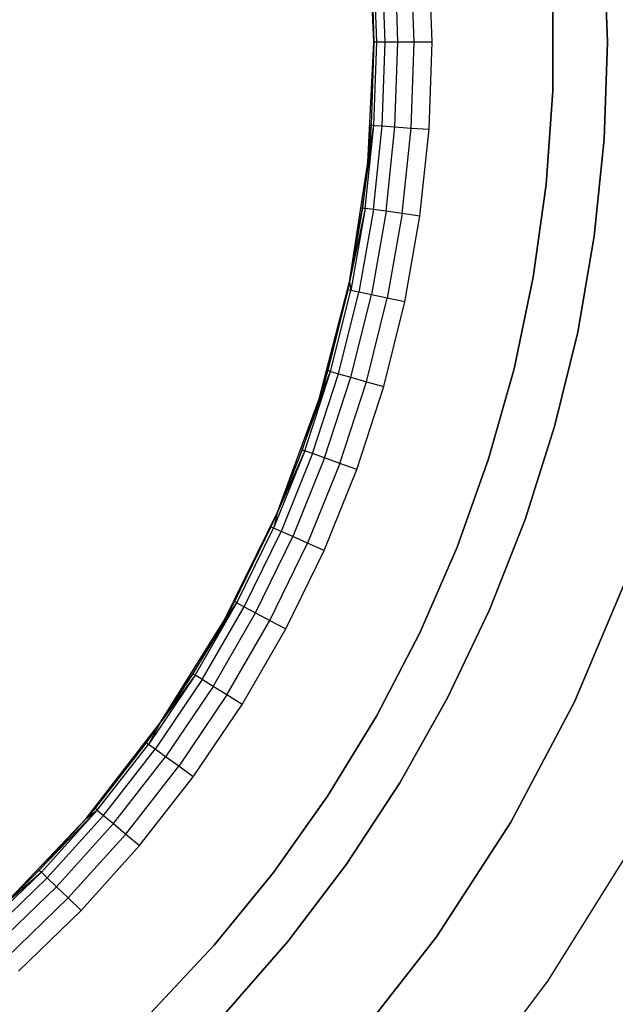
# Model space of a CAD drawing. Extents: x -1.67 to 1.67, y 0.02 to 3.36.
# Tile 16 of 24: x 0.57 to 0.97, y 1.04 to 1.71. Entities that reach past the tile are written whole.
import ezdxf

# ---------------------------------------------------------------- set-up
doc = ezdxf.new("R2010")
doc.units = 0
doc.header["$MEASUREMENT"] = 0
doc.layers.get('0').update_dxf_attribs({"color": 13, "linetype": 'CONTINUOUS'})

# ---------------------------------------------------------------- blocks, each defined once
blk = doc.blocks.new('BAHIA_PM_STL')
at = {"color": 0}
for p, q in [((0.80709, 1.68995, 0.23858), (0.80295, 1.77161, 0.23858)), ((0.80709, 1.68995, 0.23858), (0.80295, 1.77161, 0.23858)), ((0.96291, 1.75582, 0.67559), (0.96516, 1.68995, 0.67559)), ((0.96516, 1.68995, 0.59685), (0.96291, 1.75582, 0.59685)), ((0.96291, 1.75582, 0.67559), (0.96516, 1.68995, 0.67559)), ((0.96516, 1.68995, 0.59685), (0.96291, 1.75582, 0.59685)), ((0.81461, 1.68995, 0.01859), (0.81262, 1.74678, 0.01859)), ((0.81461, 1.68995, 0.01859), (0.81262, 1.74678, 0.01859)), ((0.82332, 1.68995, 0.00988), (0.82131, 1.74739, 0.00988)), ((0.82332, 1.68995, 0.00988), (0.82131, 1.74739, 0.00988)), ((0.83429, 1.68995, 0.00429), (0.83226, 1.74815, 0.00429)), ((0.83429, 1.68995, 0.00429), (0.83226, 1.74815, 0.00429)), ((0.84646, 1.68995, 0.00236), (0.84439, 1.749, 0.00236)), ((0.84646, 1.68995, 0.00236), (0.84439, 1.749, 0.00236)), ((0.80709, 1.68995, 0.23858), (0.80512, 1.74625, 0.04173)), ((0.80512, 1.74625, 0.04173), (0.80709, 1.68995, 0.04173)), ((0.80709, 1.68995, 0.23858), (0.80512, 1.74625, 0.04173)), ((0.80512, 1.74625, 0.04173), (0.80709, 1.68995, 0.04173)), ((0.80901, 1.68995, 0.02957), (0.80704, 1.74639, 0.02957)), ((0.80901, 1.68995, 0.02957), (0.80704, 1.74639, 0.02957)), ((0.92806, 1.65683, 0.24321), (0.92816, 1.72024, 0.24321)), ((0.92816, 1.72024, 0.29088), (0.92806, 1.65683, 0.29088)), ((0.92806, 1.65683, 0.24321), (0.92816, 1.72024, 0.24321)), ((0.92816, 1.72024, 0.29088), (0.92806, 1.65683, 0.29088)), ((0.80295, 1.6083, 0.23858), (0.80709, 1.68995, 0.23858)), ((0.80295, 1.6083, 0.23858), (0.80709, 1.68995, 0.23858)), ((0.80709, 1.68995, 0.23858), (0.80512, 1.63365, 0.04173)), ((0.80709, 1.68995, 0.23858), (0.80512, 1.63365, 0.04173)), ((0.80709, 1.68995, 0.04173), (0.80512, 1.63365, 0.04173)), ((0.80709, 1.68995, 0.04173), (0.80512, 1.63365, 0.04173)), ((0.80704, 1.63352, 0.02957), (0.80901, 1.68995, 0.02957)), ((0.80704, 1.63352, 0.02957), (0.80901, 1.68995, 0.02957)), ((0.80709, 1.68995, 0.23858), (0.80709, 1.68995, 0.04173)), ((0.80709, 1.68995, 0.23858), (0.80709, 1.68995, 0.04173)), ((0.80901, 1.68995, 0.02957), (0.80709, 1.68995, 0.04173)), ((0.80901, 1.68995, 0.02957), (0.80709, 1.68995, 0.04173)), ((0.81461, 1.68995, 0.01859), (0.80901, 1.68995, 0.02957)), ((0.81461, 1.68995, 0.01859), (0.80901, 1.68995, 0.02957)), ((0.81262, 1.63313, 0.01859), (0.81461, 1.68995, 0.01859)), ((0.81262, 1.63313, 0.01859), (0.81461, 1.68995, 0.01859)), ((0.82332, 1.68995, 0.00988), (0.81461, 1.68995, 0.01859)), ((0.82332, 1.68995, 0.00988), (0.81461, 1.68995, 0.01859)), ((0.82131, 1.63252, 0.00988), (0.82332, 1.68995, 0.00988)), ((0.82131, 1.63252, 0.00988), (0.82332, 1.68995, 0.00988)), ((0.83429, 1.68995, 0.00429), (0.82332, 1.68995, 0.00988)), ((0.83429, 1.68995, 0.00429), (0.82332, 1.68995, 0.00988)), ((0.83226, 1.63176, 0.00429), (0.83429, 1.68995, 0.00429)), ((0.83226, 1.63176, 0.00429), (0.83429, 1.68995, 0.00429)), ((0.84646, 1.68995, 0.00236), (0.83429, 1.68995, 0.00429)), ((0.84646, 1.68995, 0.00236), (0.83429, 1.68995, 0.00429)), ((0.84439, 1.63091, 0.00236), (0.84646, 1.68995, 0.00236)), ((0.84439, 1.63091, 0.00236), (0.84646, 1.68995, 0.00236)), ((0.96291, 1.62409, 0.59685), (0.96516, 1.68995, 0.59685)), ((0.96516, 1.68995, 0.67559), (0.96291, 1.62409, 0.67559)), ((0.96516, 1.68995, 0.67559), (0.96291, 1.62409, 0.67559)), ((0.96291, 1.62409, 0.59685), (0.96516, 1.68995, 0.59685)), ((0.96516, 1.68995, 0.67559), (0.96516, 1.68995, 0.59685)), ((0.96516, 1.68995, 0.67559), (0.96516, 1.68995, 0.59685)), ((0.92364, 1.59357, 0.24321), (0.92806, 1.65683, 0.24321)), ((0.92806, 1.65683, 0.29088), (0.92364, 1.59357, 0.29088)), ((0.92364, 1.59357, 0.24321), (0.92806, 1.65683, 0.24321)), ((0.92806, 1.65683, 0.29088), (0.92364, 1.59357, 0.29088)), ((0.92806, 1.65683, 0.24321), (0.92806, 1.65683, 0.29088)), ((0.92806, 1.65683, 0.24321), (0.92806, 1.65683, 0.29088)), ((0.79923, 1.57763, 0.04173), (0.80704, 1.63352, 0.02957)), ((0.79923, 1.57763, 0.04173), (0.80704, 1.63352, 0.02957)), ((0.80114, 1.57736, 0.02957), (0.80704, 1.63352, 0.02957)), ((0.80114, 1.57736, 0.02957), (0.80704, 1.63352, 0.02957)), ((0.80295, 1.6083, 0.23858), (0.80512, 1.63365, 0.04173)), ((0.80512, 1.63365, 0.04173), (0.80295, 1.6083, 0.04173)), ((0.80295, 1.6083, 0.23858), (0.80512, 1.63365, 0.04173)), ((0.80512, 1.63365, 0.04173), (0.80295, 1.6083, 0.04173)), ((0.80295, 1.6083, 0.04173), (0.80704, 1.63352, 0.02957)), ((0.80295, 1.6083, 0.04173), (0.80704, 1.63352, 0.02957)), ((0.80704, 1.63352, 0.02957), (0.80512, 1.63365, 0.04173)), ((0.80704, 1.63352, 0.02957), (0.80512, 1.63365, 0.04173)), ((0.80704, 1.63352, 0.02957), (0.81262, 1.63313, 0.01859)), ((0.80704, 1.63352, 0.02957), (0.81262, 1.63313, 0.01859)), ((0.80668, 1.57658, 0.01859), (0.81262, 1.63313, 0.01859)), ((0.80668, 1.57658, 0.01859), (0.81262, 1.63313, 0.01859)), ((0.81262, 1.63313, 0.01859), (0.82131, 1.63252, 0.00988)), ((0.81262, 1.63313, 0.01859), (0.82131, 1.63252, 0.00988)), ((0.8153, 1.57537, 0.00988), (0.82131, 1.63252, 0.00988)), ((0.8153, 1.57537, 0.00988), (0.82131, 1.63252, 0.00988)), ((0.82131, 1.63252, 0.00988), (0.83226, 1.63176, 0.00429)), ((0.82131, 1.63252, 0.00988), (0.83226, 1.63176, 0.00429)), ((0.82617, 1.57384, 0.00429), (0.83226, 1.63176, 0.00429)), ((0.82617, 1.57384, 0.00429), (0.83226, 1.63176, 0.00429)), ((0.83226, 1.63176, 0.00429), (0.84439, 1.63091, 0.00236)), ((0.83226, 1.63176, 0.00429), (0.84439, 1.63091, 0.00236)), ((0.83822, 1.57215, 0.00236), (0.84439, 1.63091, 0.00236)), ((0.83822, 1.57215, 0.00236), (0.84439, 1.63091, 0.00236)), ((0.96291, 1.62409, 0.67559), (0.95617, 1.55853, 0.67559)), ((0.95617, 1.55853, 0.59685), (0.96291, 1.62409, 0.59685)), ((0.96291, 1.62409, 0.67559), (0.95617, 1.55853, 0.67559)), ((0.95617, 1.55853, 0.59685), (0.96291, 1.62409, 0.59685)), ((0.96291, 1.62409, 0.67559), (0.96291, 1.62409, 0.59685)), ((0.96291, 1.62409, 0.67559), (0.96291, 1.62409, 0.59685)), ((0.79057, 1.52749, 0.23858), (0.80295, 1.6083, 0.23858)), ((0.79057, 1.52749, 0.23858), (0.80295, 1.6083, 0.23858)), ((0.80295, 1.6083, 0.23858), (0.79923, 1.57763, 0.04173)), ((0.80295, 1.6083, 0.23858), (0.79923, 1.57763, 0.04173)), ((0.80295, 1.6083, 0.04173), (0.79923, 1.57763, 0.04173)), ((0.80295, 1.6083, 0.04173), (0.79923, 1.57763, 0.04173)), ((0.80295, 1.6083, 0.23858), (0.80295, 1.6083, 0.04173)), ((0.80295, 1.6083, 0.23858), (0.80295, 1.6083, 0.04173)), ((0.91491, 1.53077, 0.24321), (0.92364, 1.59357, 0.24321)), ((0.92364, 1.59357, 0.29088), (0.91491, 1.53077, 0.29088)), ((0.91491, 1.53077, 0.24321), (0.92364, 1.59357, 0.24321)), ((0.92364, 1.59357, 0.29088), (0.91491, 1.53077, 0.29088)), ((0.92364, 1.59357, 0.24321), (0.92364, 1.59357, 0.29088)), ((0.92364, 1.59357, 0.24321), (0.92364, 1.59357, 0.29088)), ((0.79057, 1.52749, 0.23858), (0.79923, 1.57763, 0.04173)), ((0.79923, 1.57763, 0.04173), (0.79057, 1.52749, 0.04173)), ((0.79057, 1.52749, 0.23858), (0.79923, 1.57763, 0.04173)), ((0.79923, 1.57763, 0.04173), (0.79057, 1.52749, 0.04173)), ((0.80114, 1.57736, 0.02957), (0.79057, 1.52749, 0.04173)), ((0.80114, 1.57736, 0.02957), (0.79057, 1.52749, 0.04173)), ((0.80114, 1.57736, 0.02957), (0.79133, 1.52175, 0.02957)), ((0.80114, 1.57736, 0.02957), (0.79133, 1.52175, 0.02957)), ((0.80668, 1.57658, 0.01859), (0.7968, 1.52059, 0.01859)), ((0.80668, 1.57658, 0.01859), (0.7968, 1.52059, 0.01859)), ((0.79923, 1.57763, 0.04173), (0.80114, 1.57736, 0.02957)), ((0.79923, 1.57763, 0.04173), (0.80114, 1.57736, 0.02957)), ((0.80668, 1.57658, 0.01859), (0.80114, 1.57736, 0.02957)), ((0.80668, 1.57658, 0.01859), (0.80114, 1.57736, 0.02957)), ((0.8153, 1.57537, 0.00988), (0.80532, 1.51878, 0.00988)), ((0.8153, 1.57537, 0.00988), (0.80532, 1.51878, 0.00988)), ((0.8153, 1.57537, 0.00988), (0.80668, 1.57658, 0.01859)), ((0.8153, 1.57537, 0.00988), (0.80668, 1.57658, 0.01859)), ((0.82617, 1.57384, 0.00429), (0.8153, 1.57537, 0.00988)), ((0.82617, 1.57384, 0.00429), (0.8153, 1.57537, 0.00988)), ((0.82617, 1.57384, 0.00429), (0.81606, 1.5165, 0.00429)), ((0.82617, 1.57384, 0.00429), (0.81606, 1.5165, 0.00429)), ((0.83822, 1.57215, 0.00236), (0.82617, 1.57384, 0.00429)), ((0.83822, 1.57215, 0.00236), (0.82617, 1.57384, 0.00429)), ((0.82796, 1.51397, 0.00236), (0.83822, 1.57215, 0.00236)), ((0.82796, 1.51397, 0.00236), (0.83822, 1.57215, 0.00236)), ((0.95617, 1.55853, 0.67559), (0.94497, 1.49359, 0.67559)), ((0.94497, 1.49359, 0.59685), (0.95617, 1.55853, 0.59685)), ((0.95617, 1.55853, 0.67559), (0.94497, 1.49359, 0.67559)), ((0.94497, 1.49359, 0.59685), (0.95617, 1.55853, 0.59685)), ((0.95617, 1.55853, 0.67559), (0.95617, 1.55853, 0.59685)), ((0.95617, 1.55853, 0.67559), (0.95617, 1.55853, 0.59685)), ((0.77007, 1.44834, 0.23858), (0.79057, 1.52749, 0.23858)), ((0.77007, 1.44834, 0.23858), (0.79057, 1.52749, 0.23858)), ((0.77582, 1.46749, 0.04173), (0.79057, 1.52749, 0.23858)), ((0.77582, 1.46749, 0.04173), (0.79057, 1.52749, 0.23858)), ((0.79057, 1.52749, 0.04173), (0.78945, 1.52215, 0.04173)), ((0.78945, 1.52215, 0.04173), (0.79057, 1.52749, 0.23858)), ((0.78945, 1.52215, 0.04173), (0.79057, 1.52749, 0.23858)), ((0.79057, 1.52749, 0.04173), (0.78945, 1.52215, 0.04173)), ((0.79057, 1.52749, 0.23858), (0.79057, 1.52749, 0.04173)), ((0.79057, 1.52749, 0.23858), (0.79057, 1.52749, 0.04173)), ((0.79057, 1.52749, 0.04173), (0.79133, 1.52175, 0.02957)), ((0.79057, 1.52749, 0.04173), (0.79133, 1.52175, 0.02957)), ((0.90191, 1.4687, 0.24321), (0.91491, 1.53077, 0.24321)), ((0.91491, 1.53077, 0.29088), (0.90191, 1.4687, 0.29088)), ((0.90191, 1.4687, 0.24321), (0.91491, 1.53077, 0.24321)), ((0.91491, 1.53077, 0.29088), (0.90191, 1.4687, 0.29088)), ((0.91491, 1.53077, 0.24321), (0.91491, 1.53077, 0.29088)), ((0.91491, 1.53077, 0.24321), (0.91491, 1.53077, 0.29088)), ((0.78945, 1.52215, 0.04173), (0.77582, 1.46749, 0.04173)), ((0.78945, 1.52215, 0.04173), (0.77582, 1.46749, 0.04173)), ((0.77767, 1.46696, 0.02957), (0.79133, 1.52175, 0.02957)), ((0.77767, 1.46696, 0.02957), (0.79133, 1.52175, 0.02957)), ((0.78305, 1.46542, 0.01859), (0.7968, 1.52059, 0.01859)), ((0.78305, 1.46542, 0.01859), (0.7968, 1.52059, 0.01859)), ((0.79133, 1.52175, 0.02957), (0.78945, 1.52215, 0.04173)), ((0.79133, 1.52175, 0.02957), (0.78945, 1.52215, 0.04173)), ((0.7968, 1.52059, 0.01859), (0.79133, 1.52175, 0.02957)), ((0.7968, 1.52059, 0.01859), (0.79133, 1.52175, 0.02957)), ((0.80532, 1.51878, 0.00988), (0.7968, 1.52059, 0.01859)), ((0.80532, 1.51878, 0.00988), (0.7968, 1.52059, 0.01859)), ((0.79142, 1.46302, 0.00988), (0.80532, 1.51878, 0.00988)), ((0.79142, 1.46302, 0.00988), (0.80532, 1.51878, 0.00988)), ((0.80197, 1.45999, 0.00429), (0.81606, 1.5165, 0.00429)), ((0.80197, 1.45999, 0.00429), (0.81606, 1.5165, 0.00429)), ((0.81606, 1.5165, 0.00429), (0.80532, 1.51878, 0.00988)), ((0.81606, 1.5165, 0.00429), (0.80532, 1.51878, 0.00988)), ((0.81367, 1.45664, 0.00236), (0.82796, 1.51397, 0.00236)), ((0.81367, 1.45664, 0.00236), (0.82796, 1.51397, 0.00236)), ((0.82796, 1.51397, 0.00236), (0.81606, 1.5165, 0.00429)), ((0.82796, 1.51397, 0.00236), (0.81606, 1.5165, 0.00429)), ((0.94497, 1.49359, 0.67559), (0.92936, 1.42956, 0.67559)), ((0.92936, 1.42956, 0.59685), (0.94497, 1.49359, 0.59685)), ((0.94497, 1.49359, 0.67559), (0.92936, 1.42956, 0.67559)), ((0.92936, 1.42956, 0.59685), (0.94497, 1.49359, 0.59685)), ((0.94497, 1.49359, 0.67559), (0.94497, 1.49359, 0.59685)), ((0.94497, 1.49359, 0.67559), (0.94497, 1.49359, 0.59685)), ((0.75841, 1.41391, 0.04173), (0.77767, 1.46696, 0.02957)), ((0.75841, 1.41391, 0.04173), (0.77767, 1.46696, 0.02957)), ((0.76022, 1.41326, 0.02957), (0.77767, 1.46696, 0.02957)), ((0.76022, 1.41326, 0.02957), (0.77767, 1.46696, 0.02957)), ((0.77582, 1.46749, 0.04173), (0.77007, 1.44834, 0.23858)), ((0.77582, 1.46749, 0.04173), (0.77007, 1.44834, 0.23858)), ((0.77582, 1.46749, 0.04173), (0.77007, 1.44834, 0.04173)), ((0.77582, 1.46749, 0.04173), (0.77007, 1.44834, 0.04173)), ((0.77007, 1.44834, 0.04173), (0.77767, 1.46696, 0.02957)), ((0.77007, 1.44834, 0.04173), (0.77767, 1.46696, 0.02957)), ((0.77767, 1.46696, 0.02957), (0.77582, 1.46749, 0.04173)), ((0.77767, 1.46696, 0.02957), (0.77582, 1.46749, 0.04173)), ((0.77767, 1.46696, 0.02957), (0.78305, 1.46542, 0.01859)), ((0.77767, 1.46696, 0.02957), (0.78305, 1.46542, 0.01859)), ((0.88471, 1.40767, 0.24321), (0.90191, 1.4687, 0.24321)), ((0.90191, 1.4687, 0.29088), (0.88471, 1.40767, 0.29088)), ((0.88471, 1.40767, 0.24321), (0.90191, 1.4687, 0.24321)), ((0.90191, 1.4687, 0.29088), (0.88471, 1.40767, 0.29088)), ((0.90191, 1.4687, 0.24321), (0.90191, 1.4687, 0.29088)), ((0.90191, 1.4687, 0.24321), (0.90191, 1.4687, 0.29088)), ((0.76548, 1.41134, 0.01859), (0.78305, 1.46542, 0.01859)), ((0.76548, 1.41134, 0.01859), (0.78305, 1.46542, 0.01859)), ((0.77366, 1.40836, 0.00988), (0.79142, 1.46302, 0.00988)), ((0.77366, 1.40836, 0.00988), (0.79142, 1.46302, 0.00988)), ((0.78305, 1.46542, 0.01859), (0.79142, 1.46302, 0.00988)), ((0.78305, 1.46542, 0.01859), (0.79142, 1.46302, 0.00988)), ((0.79142, 1.46302, 0.00988), (0.80197, 1.45999, 0.00429)), ((0.79142, 1.46302, 0.00988), (0.80197, 1.45999, 0.00429)), ((0.78398, 1.40461, 0.00429), (0.80197, 1.45999, 0.00429)), ((0.78398, 1.40461, 0.00429), (0.80197, 1.45999, 0.00429)), ((0.79541, 1.40045, 0.00236), (0.81367, 1.45664, 0.00236)), ((0.79541, 1.40045, 0.00236), (0.81367, 1.45664, 0.00236)), ((0.80197, 1.45999, 0.00429), (0.81367, 1.45664, 0.00236)), ((0.80197, 1.45999, 0.00429), (0.81367, 1.45664, 0.00236)), ((0.74168, 1.37167, 0.23858), (0.77007, 1.44834, 0.23858)), ((0.74168, 1.37167, 0.23858), (0.77007, 1.44834, 0.23858)), ((0.77007, 1.44834, 0.23858), (0.75841, 1.41391, 0.04173)), ((0.77007, 1.44834, 0.04173), (0.75841, 1.41391, 0.04173)), ((0.77007, 1.44834, 0.23858), (0.75841, 1.41391, 0.04173)), ((0.77007, 1.44834, 0.04173), (0.75841, 1.41391, 0.04173)), ((0.77007, 1.44834, 0.04173), (0.77007, 1.44834, 0.23858)), ((0.77007, 1.44834, 0.04173), (0.77007, 1.44834, 0.23858)), ((0.92936, 1.42956, 0.67559), (0.90943, 1.36674, 0.67559)), ((0.90943, 1.36674, 0.59685), (0.92936, 1.42956, 0.59685)), ((0.92936, 1.42956, 0.67559), (0.90943, 1.36674, 0.67559)), ((0.90943, 1.36674, 0.59685), (0.92936, 1.42956, 0.59685)), ((0.92936, 1.42956, 0.67559), (0.92936, 1.42956, 0.59685)), ((0.92936, 1.42956, 0.67559), (0.92936, 1.42956, 0.59685)), ((0.75841, 1.41391, 0.04173), (0.74168, 1.37167, 0.23858)), ((0.75841, 1.41391, 0.04173), (0.74168, 1.37167, 0.23858)), ((0.75841, 1.41391, 0.04173), (0.74168, 1.37167, 0.04173)), ((0.75841, 1.41391, 0.04173), (0.74168, 1.37167, 0.04173)), ((0.75841, 1.41391, 0.04173), (0.76022, 1.41326, 0.02957)), ((0.75841, 1.41391, 0.04173), (0.76022, 1.41326, 0.02957)), ((0.76022, 1.41326, 0.02957), (0.73907, 1.3609, 0.02957)), ((0.76022, 1.41326, 0.02957), (0.73907, 1.3609, 0.02957)), ((0.76022, 1.41326, 0.02957), (0.74168, 1.37167, 0.04173)), ((0.76022, 1.41326, 0.02957), (0.74168, 1.37167, 0.04173)), ((0.76548, 1.41134, 0.01859), (0.74418, 1.35862, 0.01859)), ((0.76548, 1.41134, 0.01859), (0.74418, 1.35862, 0.01859)), ((0.77366, 1.40836, 0.00988), (0.75214, 1.35508, 0.00988)), ((0.77366, 1.40836, 0.00988), (0.75214, 1.35508, 0.00988)), ((0.76548, 1.41134, 0.01859), (0.76022, 1.41326, 0.02957)), ((0.76548, 1.41134, 0.01859), (0.76022, 1.41326, 0.02957)), ((0.77366, 1.40836, 0.00988), (0.76548, 1.41134, 0.01859)), ((0.77366, 1.40836, 0.00988), (0.76548, 1.41134, 0.01859)), ((0.78398, 1.40461, 0.00429), (0.77366, 1.40836, 0.00988)), ((0.78398, 1.40461, 0.00429), (0.77366, 1.40836, 0.00988)), ((0.86338, 1.34795, 0.24321), (0.88471, 1.40767, 0.24321)), ((0.88471, 1.40767, 0.29088), (0.86338, 1.34795, 0.29088)), ((0.86338, 1.34795, 0.24321), (0.88471, 1.40767, 0.24321)), ((0.88471, 1.40767, 0.29088), (0.86338, 1.34795, 0.29088)), ((0.88471, 1.40767, 0.24321), (0.88471, 1.40767, 0.29088)), ((0.88471, 1.40767, 0.24321), (0.88471, 1.40767, 0.29088)), ((0.78398, 1.40461, 0.00429), (0.76216, 1.35062, 0.00429)), ((0.78398, 1.40461, 0.00429), (0.76216, 1.35062, 0.00429)), ((0.77328, 1.34567, 0.00236), (0.79541, 1.40045, 0.00236)), ((0.77328, 1.34567, 0.00236), (0.79541, 1.40045, 0.00236)), ((0.79541, 1.40045, 0.00236), (0.78398, 1.40461, 0.00429)), ((0.79541, 1.40045, 0.00236), (0.78398, 1.40461, 0.00429)), ((0.70567, 1.29827, 0.23858), (0.74168, 1.37167, 0.23858)), ((0.70567, 1.29827, 0.23858), (0.74168, 1.37167, 0.23858)), ((0.74168, 1.37167, 0.23858), (0.71262, 1.31105, 0.04173)), ((0.74168, 1.37167, 0.23858), (0.71262, 1.31105, 0.04173)), ((0.74168, 1.37167, 0.23858), (0.73731, 1.36168, 0.04173)), ((0.74168, 1.37167, 0.04173), (0.73731, 1.36168, 0.04173)), ((0.74168, 1.37167, 0.23858), (0.73731, 1.36168, 0.04173)), ((0.74168, 1.37167, 0.04173), (0.73731, 1.36168, 0.04173)), ((0.74168, 1.37167, 0.04173), (0.73907, 1.3609, 0.02957)), ((0.74168, 1.37167, 0.04173), (0.73907, 1.3609, 0.02957)), ((0.74168, 1.37167, 0.04173), (0.74168, 1.37167, 0.23858)), ((0.74168, 1.37167, 0.04173), (0.74168, 1.37167, 0.23858)), ((0.90943, 1.36674, 0.67559), (0.88525, 1.30544, 0.67559)), ((0.88525, 1.30544, 0.59685), (0.90943, 1.36674, 0.59685)), ((0.90943, 1.36674, 0.67559), (0.88525, 1.30544, 0.67559)), ((0.88525, 1.30544, 0.59685), (0.90943, 1.36674, 0.59685)), ((0.90943, 1.36674, 0.67559), (0.90943, 1.36674, 0.59685)), ((0.90943, 1.36674, 0.67559), (0.90943, 1.36674, 0.59685)), ((0.73731, 1.36168, 0.04173), (0.71262, 1.31105, 0.04173)), ((0.73731, 1.36168, 0.04173), (0.71262, 1.31105, 0.04173)), ((0.71432, 1.31015, 0.02957), (0.73907, 1.3609, 0.02957)), ((0.71432, 1.31015, 0.02957), (0.73907, 1.3609, 0.02957)), ((0.73907, 1.3609, 0.02957), (0.73731, 1.36168, 0.04173)), ((0.73907, 1.3609, 0.02957), (0.73731, 1.36168, 0.04173)), ((0.74418, 1.35862, 0.01859), (0.73907, 1.3609, 0.02957)), ((0.74418, 1.35862, 0.01859), (0.73907, 1.3609, 0.02957)), ((0.71925, 1.30752, 0.01859), (0.74418, 1.35862, 0.01859)), ((0.71925, 1.30752, 0.01859), (0.74418, 1.35862, 0.01859)), ((0.72694, 1.30343, 0.00988), (0.75214, 1.35508, 0.00988)), ((0.72694, 1.30343, 0.00988), (0.75214, 1.35508, 0.00988)), ((0.75214, 1.35508, 0.00988), (0.74418, 1.35862, 0.01859)), ((0.75214, 1.35508, 0.00988), (0.74418, 1.35862, 0.01859)), ((0.76216, 1.35062, 0.00429), (0.75214, 1.35508, 0.00988)), ((0.76216, 1.35062, 0.00429), (0.75214, 1.35508, 0.00988)), ((0.73663, 1.29828, 0.00429), (0.76216, 1.35062, 0.00429)), ((0.73663, 1.29828, 0.00429), (0.76216, 1.35062, 0.00429)), ((0.77328, 1.34567, 0.00236), (0.76216, 1.35062, 0.00429)), ((0.77328, 1.34567, 0.00236), (0.76216, 1.35062, 0.00429)), ((0.83803, 1.28983, 0.24321), (0.86338, 1.34795, 0.24321)), ((0.86338, 1.34795, 0.29088), (0.83803, 1.28983, 0.29088)), ((0.83803, 1.28983, 0.24321), (0.86338, 1.34795, 0.24321)), ((0.86338, 1.34795, 0.29088), (0.83803, 1.28983, 0.29088)), ((0.86338, 1.34795, 0.24321), (0.86338, 1.34795, 0.29088)), ((0.86338, 1.34795, 0.24321), (0.86338, 1.34795, 0.29088)), ((0.74738, 1.29257, 0.00236), (0.77328, 1.34567, 0.00236)), ((0.74738, 1.29257, 0.00236), (0.77328, 1.34567, 0.00236)), ((0.94283, 1.24323, 0.23858), (0.97862, 1.32831, 0.23858)), ((0.97862, 1.32831, 1.10079), (0.94283, 1.24323, 1.10079)), ((0.97862, 1.32831, 1.10079), (0.94283, 1.24323, 1.10079)), ((0.94283, 1.24323, 0.23858), (0.97862, 1.32831, 0.23858)), ((0.68445, 1.26226, 0.04173), (0.71432, 1.31015, 0.02957)), ((0.68445, 1.26226, 0.04173), (0.71432, 1.31015, 0.02957)), ((0.68608, 1.26124, 0.02957), (0.71432, 1.31015, 0.02957)), ((0.68608, 1.26124, 0.02957), (0.71432, 1.31015, 0.02957)), ((0.69082, 1.25828, 0.01859), (0.71925, 1.30752, 0.01859)), ((0.69082, 1.25828, 0.01859), (0.71925, 1.30752, 0.01859)), ((0.70567, 1.29827, 0.23858), (0.71262, 1.31105, 0.04173)), ((0.71262, 1.31105, 0.04173), (0.70567, 1.29827, 0.04173)), ((0.70567, 1.29827, 0.23858), (0.71262, 1.31105, 0.04173)), ((0.71262, 1.31105, 0.04173), (0.70567, 1.29827, 0.04173)), ((0.70567, 1.29827, 0.04173), (0.71432, 1.31015, 0.02957)), ((0.70567, 1.29827, 0.04173), (0.71432, 1.31015, 0.02957)), ((0.71432, 1.31015, 0.02957), (0.71262, 1.31105, 0.04173)), ((0.71432, 1.31015, 0.02957), (0.71262, 1.31105, 0.04173)), ((0.71432, 1.31015, 0.02957), (0.71925, 1.30752, 0.01859)), ((0.71432, 1.31015, 0.02957), (0.71925, 1.30752, 0.01859)), ((0.71925, 1.30752, 0.01859), (0.72694, 1.30343, 0.00988)), ((0.71925, 1.30752, 0.01859), (0.72694, 1.30343, 0.00988)), ((0.69821, 1.25366, 0.00988), (0.72694, 1.30343, 0.00988)), ((0.69821, 1.25366, 0.00988), (0.72694, 1.30343, 0.00988)), ((0.72694, 1.30343, 0.00988), (0.73663, 1.29828, 0.00429)), ((0.72694, 1.30343, 0.00988), (0.73663, 1.29828, 0.00429)), ((0.88525, 1.30544, 0.67559), (0.85695, 1.24592, 0.67559)), ((0.85695, 1.24592, 0.59685), (0.88525, 1.30544, 0.59685)), ((0.88525, 1.30544, 0.67559), (0.85695, 1.24592, 0.67559)), ((0.85695, 1.24592, 0.59685), (0.88525, 1.30544, 0.59685)), ((0.88525, 1.30544, 0.67559), (0.88525, 1.30544, 0.59685)), ((0.88525, 1.30544, 0.67559), (0.88525, 1.30544, 0.59685)), ((0.66243, 1.22889, 0.23858), (0.70567, 1.29827, 0.23858)), ((0.66243, 1.22889, 0.23858), (0.70567, 1.29827, 0.23858)), ((0.70567, 1.29827, 0.23858), (0.68445, 1.26226, 0.04173)), ((0.70567, 1.29827, 0.23858), (0.68445, 1.26226, 0.04173)), ((0.70567, 1.29827, 0.04173), (0.68445, 1.26226, 0.04173)), ((0.70567, 1.29827, 0.04173), (0.68445, 1.26226, 0.04173)), ((0.70567, 1.29827, 0.23858), (0.70567, 1.29827, 0.04173)), ((0.70567, 1.29827, 0.23858), (0.70567, 1.29827, 0.04173)), ((0.70752, 1.24785, 0.00429), (0.73663, 1.29828, 0.00429)), ((0.70752, 1.24785, 0.00429), (0.73663, 1.29828, 0.00429)), ((0.73663, 1.29828, 0.00429), (0.74738, 1.29257, 0.00236)), ((0.73663, 1.29828, 0.00429), (0.74738, 1.29257, 0.00236)), ((0.71784, 1.2414, 0.00236), (0.74738, 1.29257, 0.00236)), ((0.71784, 1.2414, 0.00236), (0.74738, 1.29257, 0.00236)), ((0.80877, 1.23358, 0.24321), (0.83803, 1.28983, 0.24321)), ((0.83803, 1.28983, 0.29088), (0.80877, 1.23358, 0.29088)), ((0.80877, 1.23358, 0.24321), (0.83803, 1.28983, 0.24321)), ((0.83803, 1.28983, 0.29088), (0.80877, 1.23358, 0.29088)), ((0.83803, 1.28983, 0.24321), (0.83803, 1.28983, 0.29088)), ((0.83803, 1.28983, 0.24321), (0.83803, 1.28983, 0.29088)), ((0.68608, 1.26124, 0.02957), (0.65451, 1.21443, 0.02957)), ((0.68608, 1.26124, 0.02957), (0.65451, 1.21443, 0.02957)), ((0.66243, 1.22889, 0.23858), (0.68445, 1.26226, 0.04173)), ((0.68445, 1.26226, 0.04173), (0.66243, 1.22889, 0.04173)), ((0.66243, 1.22889, 0.23858), (0.68445, 1.26226, 0.04173)), ((0.68445, 1.26226, 0.04173), (0.66243, 1.22889, 0.04173)), ((0.68608, 1.26124, 0.02957), (0.66243, 1.22889, 0.04173)), ((0.68608, 1.26124, 0.02957), (0.66243, 1.22889, 0.04173)), ((0.68445, 1.26226, 0.04173), (0.68608, 1.26124, 0.02957)), ((0.68445, 1.26226, 0.04173), (0.68608, 1.26124, 0.02957)), ((0.69082, 1.25828, 0.01859), (0.68608, 1.26124, 0.02957)), ((0.69082, 1.25828, 0.01859), (0.68608, 1.26124, 0.02957)), ((0.69082, 1.25828, 0.01859), (0.65903, 1.21114, 0.01859)), ((0.69082, 1.25828, 0.01859), (0.65903, 1.21114, 0.01859)), ((0.69821, 1.25366, 0.00988), (0.66608, 1.20602, 0.00988)), ((0.69821, 1.25366, 0.00988), (0.66608, 1.20602, 0.00988)), ((0.69821, 1.25366, 0.00988), (0.69082, 1.25828, 0.01859)), ((0.69821, 1.25366, 0.00988), (0.69082, 1.25828, 0.01859)), ((0.70752, 1.24785, 0.00429), (0.69821, 1.25366, 0.00988)), ((0.70752, 1.24785, 0.00429), (0.69821, 1.25366, 0.00988)), ((0.70752, 1.24785, 0.00429), (0.67496, 1.19957, 0.00429)), ((0.70752, 1.24785, 0.00429), (0.67496, 1.19957, 0.00429)), ((0.71784, 1.2414, 0.00236), (0.70752, 1.24785, 0.00429)), ((0.71784, 1.2414, 0.00236), (0.70752, 1.24785, 0.00429)), ((0.6848, 1.19242, 0.00236), (0.71784, 1.2414, 0.00236)), ((0.6848, 1.19242, 0.00236), (0.71784, 1.2414, 0.00236)), ((0.85695, 1.24592, 0.67559), (0.82465, 1.18847, 0.67559)), ((0.82465, 1.18847, 0.59685), (0.85695, 1.24592, 0.59685)), ((0.85695, 1.24592, 0.67559), (0.82465, 1.18847, 0.67559)), ((0.82465, 1.18847, 0.59685), (0.85695, 1.24592, 0.59685)), ((0.85695, 1.24592, 0.67559), (0.85695, 1.24592, 0.59685)), ((0.85695, 1.24592, 0.67559), (0.85695, 1.24592, 0.59685)), ((0.89966, 1.16165, 0.23858), (0.94283, 1.24323, 0.23858)), ((0.94283, 1.24323, 1.10079), (0.89966, 1.16165, 1.10079)), ((0.94283, 1.24323, 1.10079), (0.89966, 1.16165, 1.10079)), ((0.89966, 1.16165, 0.23858), (0.94283, 1.24323, 0.23858)), ((0.94283, 1.24323, 1.10079), (0.94283, 1.24323, 0.23858)), ((0.94283, 1.24323, 1.10079), (0.94283, 1.24323, 0.23858)), ((0.77574, 1.17945, 0.24321), (0.80877, 1.23358, 0.24321)), ((0.80877, 1.23358, 0.29088), (0.77574, 1.17945, 0.29088)), ((0.77574, 1.17945, 0.24321), (0.80877, 1.23358, 0.24321)), ((0.80877, 1.23358, 0.29088), (0.77574, 1.17945, 0.29088)), ((0.80877, 1.23358, 0.24321), (0.80877, 1.23358, 0.29088)), ((0.80877, 1.23358, 0.24321), (0.80877, 1.23358, 0.29088)), ((0.61238, 1.16424, 0.23858), (0.66243, 1.22889, 0.23858)), ((0.61238, 1.16424, 0.23858), (0.66243, 1.22889, 0.23858)), ((0.61826, 1.17117, 0.04173), (0.66243, 1.22889, 0.23858)), ((0.61826, 1.17117, 0.04173), (0.66243, 1.22889, 0.23858)), ((0.66243, 1.22889, 0.04173), (0.65295, 1.21556, 0.04173)), ((0.65295, 1.21556, 0.04173), (0.66243, 1.22889, 0.23858)), ((0.65295, 1.21556, 0.04173), (0.66243, 1.22889, 0.23858)), ((0.66243, 1.22889, 0.04173), (0.65295, 1.21556, 0.04173)), ((0.66243, 1.22889, 0.04173), (0.65451, 1.21443, 0.02957)), ((0.66243, 1.22889, 0.04173), (0.65451, 1.21443, 0.02957)), ((0.66243, 1.22889, 0.23858), (0.66243, 1.22889, 0.04173)), ((0.66243, 1.22889, 0.23858), (0.66243, 1.22889, 0.04173)), ((0.65295, 1.21556, 0.04173), (0.61826, 1.17117, 0.04173)), ((0.65295, 1.21556, 0.04173), (0.61826, 1.17117, 0.04173)), ((0.61974, 1.16993, 0.02957), (0.65451, 1.21443, 0.02957)), ((0.61974, 1.16993, 0.02957), (0.65451, 1.21443, 0.02957)), ((0.65451, 1.21443, 0.02957), (0.65295, 1.21556, 0.04173)), ((0.65451, 1.21443, 0.02957), (0.65295, 1.21556, 0.04173)), ((0.65903, 1.21114, 0.01859), (0.65451, 1.21443, 0.02957)), ((0.65903, 1.21114, 0.01859), (0.65451, 1.21443, 0.02957)), ((0.62402, 1.16634, 0.01859), (0.65903, 1.21114, 0.01859)), ((0.62402, 1.16634, 0.01859), (0.65903, 1.21114, 0.01859)), ((0.66608, 1.20602, 0.00988), (0.65903, 1.21114, 0.01859)), ((0.66608, 1.20602, 0.00988), (0.65903, 1.21114, 0.01859)), ((0.6307, 1.16074, 0.00988), (0.66608, 1.20602, 0.00988)), ((0.6307, 1.16074, 0.00988), (0.66608, 1.20602, 0.00988)), ((0.67496, 1.19957, 0.00429), (0.66608, 1.20602, 0.00988)), ((0.67496, 1.19957, 0.00429), (0.66608, 1.20602, 0.00988)), ((0.6391, 1.15368, 0.00429), (0.67496, 1.19957, 0.00429)), ((0.6391, 1.15368, 0.00429), (0.67496, 1.19957, 0.00429)), ((0.6848, 1.19242, 0.00236), (0.67496, 1.19957, 0.00429)), ((0.6848, 1.19242, 0.00236), (0.67496, 1.19957, 0.00429)), ((0.64842, 1.14586, 0.00236), (0.6848, 1.19242, 0.00236)), ((0.64842, 1.14586, 0.00236), (0.6848, 1.19242, 0.00236)), ((0.82465, 1.18847, 0.67559), (0.7885, 1.13337, 0.67559)), ((0.7885, 1.13337, 0.59685), (0.82465, 1.18847, 0.59685)), ((0.82465, 1.18847, 0.67559), (0.7885, 1.13337, 0.67559)), ((0.7885, 1.13337, 0.59685), (0.82465, 1.18847, 0.59685)), ((0.82465, 1.18847, 0.67559), (0.82465, 1.18847, 0.59685)), ((0.82465, 1.18847, 0.67559), (0.82465, 1.18847, 0.59685)), ((0.7391, 1.1277, 0.24321), (0.77574, 1.17945, 0.24321)), ((0.77574, 1.17945, 0.29088), (0.7391, 1.1277, 0.29088)), ((0.7391, 1.1277, 0.24321), (0.77574, 1.17945, 0.24321)), ((0.77574, 1.17945, 0.29088), (0.7391, 1.1277, 0.29088)), ((0.77574, 1.17945, 0.24321), (0.77574, 1.17945, 0.29088)), ((0.77574, 1.17945, 0.24321), (0.77574, 1.17945, 0.29088)), ((0.58057, 1.1293, 0.04173), (0.61974, 1.16993, 0.02957)), ((0.58057, 1.1293, 0.04173), (0.61974, 1.16993, 0.02957)), ((0.58196, 1.12797, 0.02957), (0.61974, 1.16993, 0.02957)), ((0.58196, 1.12797, 0.02957), (0.61974, 1.16993, 0.02957)), ((0.61826, 1.17117, 0.04173), (0.61238, 1.16424, 0.23858)), ((0.61826, 1.17117, 0.04173), (0.61238, 1.16424, 0.23858)), ((0.61826, 1.17117, 0.04173), (0.61238, 1.16424, 0.04173)), ((0.61826, 1.17117, 0.04173), (0.61238, 1.16424, 0.04173)), ((0.61238, 1.16424, 0.04173), (0.61974, 1.16993, 0.02957)), ((0.61238, 1.16424, 0.04173), (0.61974, 1.16993, 0.02957)), ((0.61974, 1.16993, 0.02957), (0.61826, 1.17117, 0.04173)), ((0.61974, 1.16993, 0.02957), (0.61826, 1.17117, 0.04173)), ((0.61974, 1.16993, 0.02957), (0.62402, 1.16634, 0.01859)), ((0.61974, 1.16993, 0.02957), (0.62402, 1.16634, 0.01859)), ((0.55606, 1.10498, 0.23858), (0.61238, 1.16424, 0.23858)), ((0.55606, 1.10498, 0.23858), (0.61238, 1.16424, 0.23858)), ((0.61238, 1.16424, 0.23858), (0.58057, 1.1293, 0.04173)), ((0.61238, 1.16424, 0.04173), (0.58057, 1.1293, 0.04173)), ((0.61238, 1.16424, 0.23858), (0.58057, 1.1293, 0.04173)), ((0.61238, 1.16424, 0.04173), (0.58057, 1.1293, 0.04173)), ((0.58598, 1.12408, 0.01859), (0.62402, 1.16634, 0.01859)), ((0.58598, 1.12408, 0.01859), (0.62402, 1.16634, 0.01859)), ((0.59224, 1.11803, 0.00988), (0.6307, 1.16074, 0.00988)), ((0.59224, 1.11803, 0.00988), (0.6307, 1.16074, 0.00988)), ((0.61238, 1.16424, 0.04173), (0.61238, 1.16424, 0.23858)), ((0.61238, 1.16424, 0.04173), (0.61238, 1.16424, 0.23858)), ((0.62402, 1.16634, 0.01859), (0.6307, 1.16074, 0.00988)), ((0.62402, 1.16634, 0.01859), (0.6307, 1.16074, 0.00988)), ((0.6307, 1.16074, 0.00988), (0.6391, 1.15368, 0.00429)), ((0.6307, 1.16074, 0.00988), (0.6391, 1.15368, 0.00429)), ((0.84945, 1.08421, 0.23858), (0.89966, 1.16165, 0.23858)), ((0.89966, 1.16165, 1.10079), (0.84945, 1.08421, 1.10079)), ((0.89966, 1.16165, 1.10079), (0.84945, 1.08421, 1.10079)), ((0.84945, 1.08421, 0.23858), (0.89966, 1.16165, 0.23858)), ((0.89966, 1.16165, 1.10079), (0.89966, 1.16165, 0.23858)), ((0.89966, 1.16165, 1.10079), (0.89966, 1.16165, 0.23858)), ((0.60014, 1.11041, 0.00429), (0.6391, 1.15368, 0.00429)), ((0.60014, 1.11041, 0.00429), (0.6391, 1.15368, 0.00429)), ((0.6391, 1.15368, 0.00429), (0.64842, 1.14586, 0.00236)), ((0.6391, 1.15368, 0.00429), (0.64842, 1.14586, 0.00236)), ((0.60889, 1.10196, 0.00236), (0.64842, 1.14586, 0.00236)), ((0.60889, 1.10196, 0.00236), (0.64842, 1.14586, 0.00236)), ((0.7885, 1.13337, 0.67559), (0.74868, 1.08086, 0.67559)), ((0.74868, 1.08086, 0.59685), (0.7885, 1.13337, 0.59685)), ((0.7885, 1.13337, 0.67559), (0.74868, 1.08086, 0.67559)), ((0.74868, 1.08086, 0.59685), (0.7885, 1.13337, 0.59685)), ((0.7885, 1.13337, 0.67559), (0.7885, 1.13337, 0.59685)), ((0.7885, 1.13337, 0.67559), (0.7885, 1.13337, 0.59685)), ((0.97572, 1.13591, 0.23858), (0.92448, 1.05409, 0.23858)), ((0.97572, 1.13591, 1.10079), (0.92448, 1.05409, 1.10079)), ((0.97572, 1.13591, 0.23858), (0.92448, 1.05409, 0.23858)), ((0.97572, 1.13591, 1.10079), (0.92448, 1.05409, 1.10079)), ((0.58196, 1.12797, 0.02957), (0.54134, 1.08874, 0.02957)), ((0.58196, 1.12797, 0.02957), (0.54134, 1.08874, 0.02957)), ((0.58057, 1.1293, 0.04173), (0.55606, 1.10498, 0.23858)), ((0.58057, 1.1293, 0.04173), (0.55606, 1.10498, 0.23858)), ((0.58057, 1.1293, 0.04173), (0.55606, 1.10498, 0.04173)), ((0.58057, 1.1293, 0.04173), (0.55606, 1.10498, 0.04173)), ((0.58196, 1.12797, 0.02957), (0.55606, 1.10498, 0.04173)), ((0.58196, 1.12797, 0.02957), (0.55606, 1.10498, 0.04173)), ((0.58057, 1.1293, 0.04173), (0.58196, 1.12797, 0.02957)), ((0.58057, 1.1293, 0.04173), (0.58196, 1.12797, 0.02957)), ((0.58598, 1.12408, 0.01859), (0.58196, 1.12797, 0.02957)), ((0.58598, 1.12408, 0.01859), (0.58196, 1.12797, 0.02957)), ((0.699, 1.07857, 0.24321), (0.7391, 1.1277, 0.24321)), ((0.7391, 1.1277, 0.29088), (0.699, 1.07857, 0.29088)), ((0.699, 1.07857, 0.24321), (0.7391, 1.1277, 0.24321)), ((0.7391, 1.1277, 0.29088), (0.699, 1.07857, 0.29088)), ((0.7391, 1.1277, 0.24321), (0.7391, 1.1277, 0.29088)), ((0.7391, 1.1277, 0.24321), (0.7391, 1.1277, 0.29088)), ((0.58598, 1.12408, 0.01859), (0.54508, 1.08458, 0.01859)), ((0.58598, 1.12408, 0.01859), (0.54508, 1.08458, 0.01859)), ((0.59224, 1.11803, 0.00988), (0.58598, 1.12408, 0.01859)), ((0.59224, 1.11803, 0.00988), (0.58598, 1.12408, 0.01859)), ((0.59224, 1.11803, 0.00988), (0.55091, 1.07811, 0.00988)), ((0.59224, 1.11803, 0.00988), (0.55091, 1.07811, 0.00988)), ((0.60014, 1.11041, 0.00429), (0.59224, 1.11803, 0.00988)), ((0.60014, 1.11041, 0.00429), (0.59224, 1.11803, 0.00988)), ((0.60014, 1.11041, 0.00429), (0.55825, 1.06996, 0.00429)), ((0.60014, 1.11041, 0.00429), (0.55825, 1.06996, 0.00429)), ((0.60889, 1.10196, 0.00236), (0.60014, 1.11041, 0.00429)), ((0.60889, 1.10196, 0.00236), (0.60014, 1.11041, 0.00429)), ((0.56639, 1.06091, 0.00236), (0.60889, 1.10196, 0.00236)), ((0.56639, 1.06091, 0.00236), (0.60889, 1.10196, 0.00236)), ((0.74868, 1.08086, 0.67559), (0.70537, 1.03118, 0.67559)), ((0.70537, 1.03118, 0.59685), (0.74868, 1.08086, 0.59685)), ((0.74868, 1.08086, 0.67559), (0.70537, 1.03118, 0.67559)), ((0.70537, 1.03118, 0.59685), (0.74868, 1.08086, 0.59685)), ((0.74868, 1.08086, 0.67559), (0.74868, 1.08086, 0.59685)), ((0.74868, 1.08086, 0.67559), (0.74868, 1.08086, 0.59685)), ((0.79259, 1.0115, 0.23858), (0.84945, 1.08421, 0.23858)), ((0.84945, 1.08421, 1.10079), (0.79259, 1.0115, 1.10079)), ((0.84945, 1.08421, 1.10079), (0.79259, 1.0115, 1.10079)), ((0.79259, 1.0115, 0.23858), (0.84945, 1.08421, 0.23858)), ((0.84945, 1.08421, 1.10079), (0.84945, 1.08421, 0.23858)), ((0.84945, 1.08421, 1.10079), (0.84945, 1.08421, 0.23858)), ((0.65565, 1.0323, 0.24321), (0.699, 1.07857, 0.24321)), ((0.699, 1.07857, 0.29088), (0.65565, 1.0323, 0.29088)), ((0.65565, 1.0323, 0.24321), (0.699, 1.07857, 0.24321)), ((0.699, 1.07857, 0.29088), (0.65565, 1.0323, 0.29088)), ((0.699, 1.07857, 0.24321), (0.699, 1.07857, 0.29088)), ((0.699, 1.07857, 0.24321), (0.699, 1.07857, 0.29088)), ((0.92448, 1.05409, 0.23858), (0.8664, 0.97697, 0.23858)), ((0.92448, 1.05409, 1.10079), (0.8664, 0.97697, 1.10079)), ((0.92448, 1.05409, 0.23858), (0.8664, 0.97697, 0.23858)), ((0.92448, 1.05409, 1.10079), (0.8664, 0.97697, 1.10079)), ((0.92448, 1.05409, 1.10079), (0.92448, 1.05409, 0.23858)), ((0.92448, 1.05409, 1.10079), (0.92448, 1.05409, 0.23858))]:
    blk.add_line(p, q, dxfattribs=at)

msp = doc.modelspace()

# ---------------------------------------------------------------- block references
at = {"color": 0}
msp.add_blockref('BAHIA_PM_STL', (0, 0), dxfattribs=at)

doc.saveas('drawing.dxf')
